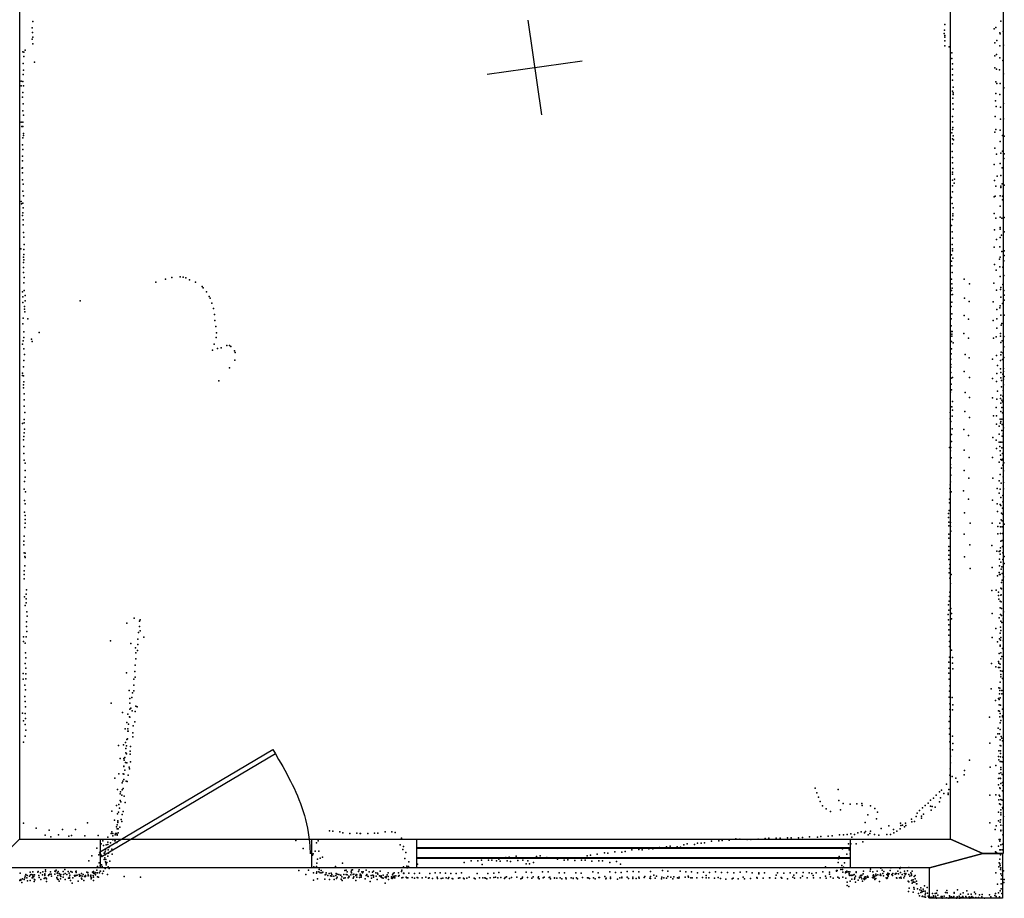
# Model space of a CAD drawing. Header units: millimetres. Extents: x -32813 to 10799, y -19025 to 25907.
# Tile 21 of 31: x -13658 to -9549, y 92 to 3759. Entities that reach past the tile are written whole.
import ezdxf

# ---------------------------------------------------------------- set-up
doc = ezdxf.new("R2010")
doc.units = ezdxf.units.MM
for name, color, linetype in [('DOORS', 7, 'Continuous'), ('P', 9, 'Continuous'), ('PANOS', 10, 'Continuous'), ('ROOMS', 1, 'Continuous'), ('WALLS', 3, 'Continuous'), ('WINDOWS', 6, 'Continuous')]:
    doc.layers.add(name, color=color, linetype=linetype)

# ---------------------------------------------------------------- blocks, each defined once
blk = doc.blocks.new('1-Standard_4B')
for points in [[(-590, 42.9766), (589.999, 42.9766), (589.999, 32.9766), (-590, 32.9766), (-590, 42.9766)], [(-590.014, -44.0958), (589.985, -44.0958), (589.985, -54.0958), (-590.014, -54.0958), (-590.014, -44.0958)]]:
    blk.add_lwpolyline(points)
blk = doc.blocks.new('1-Standard_3C')
for points in [[(-403.982, 5.64828), (253.382, 394.931), (263.573, 377.722), (-393.791, -11.5606), (-403.982, 5.64828)], [(263.573, 377.722), (275.367, 357.142), (283.15, 343.495), (290.844, 329.879), (298.429, 316.269), (305.882, 302.642), (313.184, 288.973), (320.313, 275.239), (327.249, 261.416), (333.971, 247.479), (340.456, 233.405), (346.686, 219.17), (352.638, 204.75), (358.291, 190.121), (363.626, 175.258), (368.62, 160.139), (373.253, 144.738), (377.503, 129.032), (381.351, 112.998), (384.774, 96.6102), (387.752, 79.8457), (390.265, 62.6802), (392.29, 45.0899), (393.807, 27.0508), (395.085, -0.90191)]]:
    blk.add_lwpolyline(points)

msp = doc.modelspace()

# ---------------------------------------------------------------- linework, layer by layer
at = {"layer": 'DOORS'}
msp.add_lwpolyline([(-12440.6, 218.9), (-13320.6, 218.9), (-13320.6, 338.9), (-12440.6, 338.9), (-12440.6, 218.9)], dxfattribs=at)
at = {"layer": 'P'}
for p in [(-13604, 3751), (-9564, 3752), (-13606, 3724), (-13605, 3705), (-9800, 3701), (-9799, 3715), (-9798, 3738), (-9591, 3721), (-9584, 3726), (-9568, 3704), (-9566, 3700), (-9554, 3710), (-13606, 3677), (-13604, 3686), (-13604, 3658), (-9798, 3693), (-9798, 3671), (-9797, 3686), (-9588, 3662), (-9580, 3672), (-13645, 3624), (-13641, 3623), (-13635, 3632), (-9797, 3649), (-9779, 3646), (-9768, 3620), (-9568, 3649), (-9552, 3653), (-13644, 3576), (-13641, 3605), (-13597, 3581), (-9768, 3597), (-9588, 3608), (-9581, 3613), (-9568, 3599), (-9555, 3588), (-13643, 3548), (-9766, 3575), (-9765, 3552), (-9588, 3558), (-9581, 3552), (-9569, 3549), (-13652, 3502), (-13645, 3501), (-13644, 3530), (-9765, 3529), (-9765, 3507), (-9585, 3500), (-9580, 3493), (-9566, 3493), (-9552, 3533), (-13652, 3483), (-13645, 3455), (-13643, 3482), (-9766, 3461), (-9763, 3477), (-9763, 3453), (-9551, 3474), (-13646, 3435), (-9764, 3431), (-9762, 3446), (-9586, 3420), (-9585, 3450), (-9568, 3446), (-13645, 3379), (-13644, 3407), (-9764, 3408), (-9763, 3385), (-9583, 3396), (-9565, 3393), (-9553, 3409), (-13652, 3331), (-13645, 3331), (-13642, 3360), (-9766, 3355), (-9765, 3332), (-9587, 3355), (-9565, 3343), (-9553, 3345), (-13650, 3313), (-13645, 3313), (-9766, 3301), (-9764, 3309), (-9588, 3290), (-9584, 3301), (-9566, 3297), (-13645, 3265), (-13643, 3284), (-13643, 3275), (-9768, 3286), (-9765, 3262), (-9762, 3274), (-9761, 3257), (-9566, 3250), (-9556, 3276), (-9550, 3272), (-13646, 3236), (-13645, 3217), (-9767, 3208), (-9766, 3240), (-9589, 3223), (-9557, 3210), (-13647, 3169), (-13646, 3189), (-9766, 3184), (-9581, 3198), (-9564, 3201), (-9551, 3180), (-9550, 3199), (-13648, 3139), (-13646, 3140), (-9766, 3161), (-9764, 3137), (-9591, 3154), (-9567, 3158), (-9558, 3141), (-13647, 3091), (-13646, 3120), (-9766, 3122), (-9766, 3114), (-9765, 3089), (-9757, 3093), (-9590, 3088), (-9579, 3105), (-9563, 3108), (-13645, 3043), (-13644, 3072), (-9766, 3065), (-9759, 3077), (-9584, 3064), (-9564, 3064), (-9563, 3058), (-9558, 3074), (-9550, 3068), (-13652, 3000), (-13643, 3023), (-9769, 3017), (-9765, 3040), (-9591, 3019), (-9587, 3022), (-9567, 3024), (-9556, 3022), (-9556, 3007), (-13651, 2990), (-13645, 2993), (-13644, 2973), (-9767, 2991), (-9763, 2974), (-9567, 2980), (-13646, 2942), (-13645, 2953), (-13644, 2923), (-9766, 2925), (-9764, 2949), (-9764, 2940), (-9591, 2950), (-9585, 2931), (-9566, 2934), (-9560, 2931), (-9550, 2933), (-13644, 2902), (-9769, 2900), (-9590, 2882), (-9566, 2892), (-9566, 2884), (-13642, 2871), (-13641, 2851), (-9767, 2873), (-9766, 2847), (-9582, 2841), (-9566, 2850), (-9561, 2860), (-9550, 2874), (-13653, 2803), (-13641, 2800), (-13640, 2821), (-9767, 2821), (-9766, 2803), (-9591, 2809), (-9568, 2811), (-13643, 2767), (-13641, 2779), (-13641, 2757), (-9769, 2777), (-9766, 2794), (-9764, 2764), (-9569, 2759), (-9567, 2768), (-9559, 2792), (-9550, 2794), (-9550, 2774), (-13642, 2746), (-13642, 2725), (-9770, 2751), (-9768, 2732), (-9590, 2737), (-9583, 2714), (-9568, 2728), (-9555, 2726), (-9551, 2752), (-13642, 2704), (-13639, 2683), (-13050, 2676), (-13023, 2683), (-12989, 2685), (-12976, 2684), (-12965, 2681), (-12950, 2673), (-9769, 2676), (-9767, 2703), (-9717, 2676), (-9567, 2687), (-9551, 2691), (-13641, 2660), (-13090, 2664), (-12924, 2663), (-12897, 2645), (-12892, 2640), (-9768, 2657), (-9767, 2638), (-9695, 2657), (-9593, 2659), (-9581, 2630), (-9565, 2633), (-9563, 2641), (-9555, 2653), (-13647, 2623), (-13645, 2602), (-13639, 2628), (-13636, 2608), (-12879, 2623), (-12867, 2604), (-12864, 2597), (-9772, 2611), (-9770, 2629), (-9766, 2612), (-9715, 2597), (-9563, 2601), (-9551, 2629), (-9550, 2609), (-13645, 2579), (-13638, 2562), (-13638, 2551), (-13635, 2585), (-13406, 2586), (-12857, 2576), (-12850, 2554), (-9771, 2562), (-9768, 2580), (-9696, 2583), (-9595, 2581), (-9580, 2549), (-9568, 2556), (-9566, 2565), (-9556, 2575), (-9550, 2588), (-13644, 2513), (-13637, 2539), (-13625, 2511), (-12846, 2529), (-9771, 2511), (-9768, 2531), (-9716, 2524), (-9699, 2509), (-9580, 2510), (-9564, 2526), (-9550, 2525), (-13645, 2489), (-12844, 2503), (-12840, 2479), (-9771, 2481), (-9596, 2503), (-9580, 2471), (-9562, 2484), (-9560, 2491), (-13641, 2456), (-13641, 2432), (-13609, 2426), (-13577, 2454), (-12838, 2432), (-12837, 2452), (-9771, 2457), (-9768, 2447), (-9768, 2438), (-9767, 2458), (-9718, 2449), (-9698, 2429), (-9594, 2429), (-9583, 2435), (-9565, 2449), (-9565, 2438), (-9551, 2437), (-13647, 2405), (-13644, 2419), (-13641, 2385), (-13606, 2416), (-12847, 2404), (-12833, 2386), (-12817, 2390), (-12794, 2399), (-12783, 2399), (-12777, 2395), (-9770, 2385), (-9769, 2416), (-9762, 2410), (-9564, 2411), (-9558, 2419), (-9551, 2394), (-13638, 2362), (-12853, 2380), (-12762, 2377), (-12759, 2370), (-9771, 2364), (-9712, 2362), (-9696, 2347), (-9582, 2358), (-9563, 2360), (-9562, 2371), (-9555, 2369), (-9551, 2349), (-13642, 2310), (-13641, 2336), (-12783, 2306), (-12760, 2338), (-9772, 2342), (-9772, 2320), (-9772, 2309), (-9599, 2342), (-9577, 2316), (-9565, 2337), (-9565, 2302), (-9557, 2340), (-9553, 2303), (-13647, 2274), (-13646, 2283), (-13642, 2272), (-9772, 2287), (-9771, 2263), (-9766, 2265), (-9716, 2290), (-9695, 2265), (-9599, 2261), (-9580, 2282), (-9564, 2286), (-9564, 2264), (-9555, 2279), (-9552, 2291), (-9550, 2269), (-13642, 2235), (-13642, 2222), (-13641, 2247), (-12827, 2252), (-9771, 2238), (-9582, 2249), (-9561, 2253), (-9561, 2226), (-9553, 2258), (-9552, 2235), (-13639, 2197), (-9773, 2205), (-9770, 2214), (-9712, 2203), (-9695, 2182), (-9598, 2181), (-9578, 2208), (-9565, 2178), (-9563, 2192), (-9555, 2188), (-9554, 2211), (-13640, 2172), (-13639, 2146), (-9774, 2144), (-9768, 2143), (-9765, 2166), (-9583, 2141), (-9580, 2175), (-9564, 2158), (-9560, 2171), (-9559, 2140), (-9557, 2164), (-13637, 2120), (-9775, 2120), (-9767, 2104), (-9765, 2129), (-9714, 2124), (-9695, 2099), (-9594, 2106), (-9581, 2105), (-9563, 2123), (-9557, 2118), (-13646, 2073), (-13640, 2076), (-13639, 2090), (-9775, 2093), (-9772, 2082), (-9582, 2071), (-9570, 2063), (-9566, 2091), (-9565, 2075), (-9564, 2082), (-9560, 2092), (-9558, 2070), (-9553, 2056), (-13641, 2020), (-13640, 2035), (-13638, 2050), (-9770, 2027), (-9767, 2052), (-9718, 2049), (-9698, 2023), (-9597, 2015), (-9570, 2029), (-9560, 2044), (-9558, 2021), (-9554, 2031), (-13643, 2005), (-13641, 1977), (-9778, 1973), (-9772, 1974), (-9769, 1998), (-9583, 2004), (-9570, 1996), (-9568, 1977), (-9565, 1996), (-9560, 1995), (-13641, 1948), (-9774, 1960), (-9716, 1962), (-9696, 1932), (-9582, 1969), (-9567, 1959), (-9565, 1941), (-9559, 1972), (-9557, 1949), (-13639, 1920), (-13636, 1908), (-9773, 1903), (-9771, 1930), (-9598, 1931), (-9570, 1912), (-9564, 1923), (-9559, 1921), (-9556, 1925), (-9555, 1900), (-9551, 1910), (-13636, 1878), (-9772, 1888), (-9772, 1858), (-9716, 1878), (-9566, 1861), (-9561, 1887), (-9554, 1851), (-9553, 1876), (-13638, 1832), (-13635, 1849), (-9775, 1817), (-9773, 1830), (-9697, 1845), (-9597, 1845), (-9570, 1834), (-9562, 1825), (-9552, 1827), (-13639, 1799), (-13634, 1788), (-9777, 1802), (-9775, 1787), (-9771, 1788), (-9719, 1792), (-9579, 1802), (-9570, 1783), (-9567, 1799), (-9555, 1773), (-9552, 1801), (-13638, 1752), (-13636, 1738), (-9778, 1758), (-9778, 1742), (-9699, 1758), (-9598, 1753), (-9579, 1739), (-9566, 1736), (-9564, 1765), (-9564, 1732), (-9555, 1747), (-13638, 1704), (-13635, 1690), (-9782, 1698), (-9779, 1710), (-9715, 1701), (-9578, 1707), (-9561, 1700), (-9557, 1720), (-9556, 1695), (-13635, 1673), (-13635, 1657), (-9782, 1681), (-9781, 1662), (-9781, 1646), (-9774, 1644), (-9773, 1660), (-9692, 1658), (-9600, 1658), (-9576, 1644), (-9568, 1657), (-9562, 1671), (-9558, 1667), (-9550, 1653), (-13639, 1603), (-13637, 1639), (-9780, 1612), (-9772, 1624), (-9717, 1612), (-9576, 1613), (-9565, 1642), (-9565, 1614), (-9564, 1643), (-9556, 1642), (-9556, 1614), (-13641, 1583), (-13641, 1567), (-9781, 1595), (-9693, 1567), (-9601, 1565), (-9564, 1583), (-9558, 1586), (-13639, 1534), (-13635, 1532), (-9781, 1560), (-9781, 1543), (-9780, 1524), (-9580, 1541), (-9570, 1540), (-9567, 1542), (-9566, 1528), (-9565, 1555), (-9556, 1560), (-9555, 1534), (-13637, 1518), (-13637, 1480), (-13635, 1514), (-9780, 1506), (-9777, 1485), (-9715, 1517), (-9569, 1507), (-9569, 1480), (-9563, 1495), (-9555, 1506), (-9550, 1518), (-9550, 1490), (-13640, 1459), (-13639, 1443), (-9779, 1450), (-9778, 1468), (-9771, 1443), (-9691, 1469), (-9600, 1473), (-9571, 1452), (-9569, 1444), (-9567, 1443), (-9562, 1466), (-9559, 1475), (-9558, 1448), (-13639, 1425), (-9776, 1428), (-9774, 1406), (-9578, 1438), (-9561, 1410), (-9558, 1420), (-9553, 1433), (-13631, 1361), (-13630, 1380), (-9777, 1370), (-9601, 1376), (-9583, 1378), (-9573, 1370), (-9564, 1357), (-9563, 1387), (-9562, 1359), (-9561, 1383), (-13638, 1350), (-13632, 1342), (-13631, 1325), (-9782, 1317), (-9779, 1332), (-9778, 1352), (-9573, 1356), (-9572, 1341), (-9567, 1332), (-9562, 1329), (-13635, 1314), (-13629, 1287), (-9783, 1277), (-9780, 1294), (-9772, 1302), (-9769, 1280), (-9600, 1281), (-9566, 1304), (-9565, 1276), (-9561, 1302), (-9553, 1287), (-13630, 1246), (-13627, 1269), (-13211, 1241), (-13180, 1261), (-13158, 1249), (-13155, 1254), (-9782, 1254), (-9781, 1233), (-9770, 1259), (-9570, 1263), (-9564, 1249), (-9561, 1273), (-9560, 1243), (-9554, 1258), (-13630, 1226), (-13629, 1206), (-13162, 1201), (-13159, 1226), (-13156, 1209), (-9781, 1212), (-9585, 1218), (-9566, 1198), (-9565, 1223), (-9564, 1210), (-13642, 1184), (-13642, 1164), (-13635, 1157), (-13631, 1183), (-13280, 1167), (-13194, 1155), (-13165, 1174), (-13165, 1151), (-13140, 1182), (-9781, 1190), (-9778, 1164), (-9600, 1181), (-9578, 1162), (-9569, 1175), (-9565, 1170), (-9564, 1181), (-9554, 1167), (-13634, 1117), (-13175, 1137), (-13173, 1117), (-13167, 1126), (-9778, 1143), (-9769, 1127), (-9570, 1114), (-9567, 1145), (-9566, 1149), (-9564, 1117), (-9557, 1135), (-13635, 1072), (-13633, 1096), (-13174, 1092), (-9780, 1078), (-9778, 1098), (-9766, 1074), (-9765, 1097), (-9603, 1072), (-9573, 1080), (-9572, 1073), (-9567, 1069), (-9564, 1091), (-9560, 1101), (-13644, 1030), (-13633, 1053), (-13633, 1029), (-13212, 1033), (-13178, 1038), (-13176, 1065), (-9781, 1031), (-9780, 1052), (-9764, 1050), (-9585, 1058), (-9573, 1055), (-9568, 1055), (-9565, 1042), (-9558, 1040), (-13644, 1007), (-13633, 1008), (-13182, 1007), (-13177, 1015), (-9779, 1006), (-9567, 994), (-9567, 994), (-9564, 1016), (-9563, 1026), (-9557, 1010), (-13637, 981), (-13634, 962), (-13201, 960), (-13187, 950), (-13182, 982), (-13182, 958), (-9778, 956), (-9776, 979), (-9604, 966), (-9572, 970), (-9569, 946), (-9568, 969), (-9568, 959), (-9560, 959), (-9559, 946), (-13637, 935), (-13636, 913), (-13277, 906), (-13199, 926), (-13198, 907), (-13190, 930), (-9779, 932), (-9767, 930), (-9586, 917), (-9574, 926), (-9570, 922), (-9566, 929), (-13646, 865), (-13636, 864), (-13634, 891), (-13229, 868), (-13198, 881), (-13195, 886), (-13189, 874), (-13177, 872), (-13174, 894), (-13168, 891), (-9777, 904), (-9777, 880), (-9766, 878), (-9764, 900), (-9574, 875), (-9571, 899), (-9569, 873), (-9567, 864), (-9565, 898), (-9557, 881), (-13643, 833), (-13634, 842), (-13211, 826), (-13207, 861), (-13200, 850), (-13198, 848), (-13178, 828), (-9779, 830), (-9776, 851), (-9611, 848), (-9568, 849), (-9567, 824), (-9564, 834), (-9557, 854), (-9557, 849), (-13636, 817), (-13633, 794), (-13218, 800), (-13207, 799), (-13207, 790), (-13206, 789), (-13204, 819), (-13186, 783), (-13185, 812), (-9778, 801), (-9575, 802), (-9567, 797), (-13642, 744), (-13635, 769), (-13217, 742), (-13211, 755), (-13208, 758), (-13186, 766), (-9778, 777), (-9776, 745), (-9766, 769), (-9610, 740), (-9584, 765), (-9576, 779), (-9569, 779), (-9566, 754), (-9562, 768), (-9559, 761), (-9557, 750), (-13246, 730), (-13225, 733), (-13216, 699), (-13215, 717), (-13212, 728), (-13197, 706), (-13196, 726), (-9775, 716), (-9765, 712), (-9764, 738), (-9572, 707), (-9566, 730), (-9565, 707), (-9564, 728), (-13239, 675), (-13224, 675), (-13223, 669), (-13220, 680), (-13217, 659), (-13213, 695), (-13211, 658), (-13197, 693), (-13196, 662), (-9773, 685), (-9694, 669), (-9574, 684), (-9572, 670), (-9567, 663), (-9565, 697), (-9565, 683), (-9564, 663), (-9558, 661), (-9555, 681), (-13224, 643), (-13224, 642), (-13219, 627), (-13202, 640), (-13200, 633), (-9775, 632), (-9773, 657), (-9715, 626), (-9608, 640), (-9585, 647), (-9564, 638), (-9563, 629), (-13261, 593), (-13245, 611), (-13228, 581), (-13226, 611), (-13224, 610), (-13224, 588), (-13214, 581), (-13210, 579), (-13206, 606), (-9777, 606), (-9767, 600), (-9752, 594), (-9744, 578), (-9717, 607), (-9573, 592), (-9570, 613), (-9566, 594), (-9565, 592), (-9564, 616), (-9558, 609), (-9556, 576), (-13250, 546), (-13238, 536), (-13231, 545), (-13230, 574), (-13227, 550), (-10338, 552), (-10242, 546), (-9819, 537), (-9811, 543), (-9790, 568), (-9780, 546), (-9574, 566), (-9568, 553), (-9567, 551), (-9564, 571), (-9556, 540), (-9555, 563), (-13239, 528), (-13239, 501), (-13236, 495), (-13232, 522), (-13222, 518), (-10332, 532), (-10324, 514), (-10317, 496), (-10240, 500), (-9857, 502), (-9845, 510), (-9833, 522), (-9819, 495), (-9816, 511), (-9801, 529), (-9784, 531), (-9783, 526), (-9609, 523), (-9585, 524), (-9572, 503), (-9571, 523), (-9568, 518), (-9564, 505), (-9558, 502), (-13274, 456), (-13254, 479), (-13245, 484), (-13242, 469), (-13227, 455), (-13218, 492), (-10308, 478), (-10292, 466), (-10275, 454), (-10233, 461), (-10221, 488), (-10192, 485), (-10165, 487), (-10144, 488), (-10142, 479), (-10108, 478), (-10090, 467), (-9903, 458), (-9890, 470), (-9879, 480), (-9867, 489), (-9857, 476), (-9855, 460), (-9850, 475), (-9837, 472), (-9569, 486), (-9565, 484), (-9563, 461), (-9556, 471), (-9555, 467), (-13263, 418), (-13250, 445), (-13249, 415), (-13249, 414), (-13246, 451), (-13235, 421), (-13232, 413), (-13231, 442), (-10118, 441), (-10082, 424), (-10079, 451), (-9936, 423), (-9935, 411), (-9924, 412), (-9917, 434), (-9913, 447), (-9895, 435), (-9895, 426), (-9887, 443), (-9573, 452), (-9573, 415), (-9565, 420), (-9564, 449), (-9563, 440), (-9553, 434), (-13642, 406), (-13590, 385), (-13536, 377), (-13480, 380), (-13426, 380), (-13375, 407), (-13255, 390), (-13252, 382), (-13251, 399), (-13249, 409), (-13248, 382), (-13240, 389), (-12365, 374), (-12351, 373), (-12322, 370), (-12105, 370), (-10146, 370), (-10130, 409), (-10128, 371), (-10108, 372), (-10063, 383), (-10031, 394), (-10011, 380), (-9997, 373), (-9984, 382), (-9982, 406), (-9981, 396), (-9974, 397), (-9966, 391), (-9961, 406), (-9960, 396), (-9610, 407), (-9587, 380), (-9583, 395), (-9566, 410), (-9564, 398), (-9564, 374), (-9563, 376), (-9554, 396), (-9554, 376), (-13552, 356), (-13529, 349), (-13496, 357), (-13453, 351), (-13442, 354), (-13386, 353), (-13331, 354), (-13312, 332), (-13290, 347), (-13276, 362), (-13274, 369), (-13269, 362), (-13269, 353), (-13269, 336), (-13261, 332), (-13260, 357), (-13260, 332), (-13259, 362), (-13254, 363), (-13251, 358), (-13251, 355), (-13248, 366), (-12506, 333), (-12413, 332), (-12310, 366), (-12281, 362), (-12251, 364), (-12237, 362), (-12236, 362), (-12206, 363), (-12178, 364), (-12163, 364), (-12133, 369), (-12092, 367), (-12065, 343), (-10771, 330), (-10741, 332), (-10727, 333), (-10697, 335), (-10669, 341), (-10653, 339), (-10622, 338), (-10607, 338), (-10577, 339), (-10547, 342), (-10532, 343), (-10501, 343), (-10485, 343), (-10454, 345), (-10439, 344), (-10408, 345), (-10392, 346), (-10362, 349), (-10329, 347), (-10315, 350), (-10284, 352), (-10268, 353), (-10237, 357), (-10220, 357), (-10205, 358), (-10190, 361), (-10186, 348), (-10175, 359), (-10161, 365), (-10133, 365), (-10117, 357), (-10110, 363), (-10091, 358), (-10073, 356), (-10040, 358), (-10024, 358), (-10010, 365), (-9570, 338), (-9568, 331), (-9566, 337), (-9555, 357), (-13337, 301), (-13319, 320), (-13309, 312), (-13300, 294), (-13297, 316), (-13291, 317), (-13290, 326), (-13289, 295), (-13288, 305), (-13287, 304), (-13282, 310), (-13280, 323), (-13274, 297), (-13253, 325), (-12475, 300), (-12425, 289), (-12420, 324), (-12410, 289), (-12070, 316), (-12059, 296), (-12057, 308), (-11132, 288), (-11104, 294), (-11074, 296), (-11060, 294), (-11032, 298), (-11016, 299), (-10988, 304), (-10959, 307), (-10944, 310), (-10915, 307), (-10900, 306), (-10887, 315), (-10873, 320), (-10842, 317), (-10829, 322), (-10814, 322), (-10800, 324), (-10224, 299), (-10199, 320), (-10197, 295), (-10190, 319), (-10167, 319), (-10140, 328), (-9602, 309), (-9573, 310), (-9568, 294), (-9564, 315), (-9564, 295), (-9557, 294), (-9556, 318), (-13370, 249), (-13357, 270), (-13328, 274), (-13316, 267), (-13306, 280), (-13306, 254), (-13303, 261), (-13302, 286), (-13302, 277), (-13301, 273), (-13299, 254), (-13290, 268), (-13288, 280), (-13282, 247), (-13273, 276), (-12437, 272), (-12434, 278), (-12415, 256), (-12405, 260), (-12394, 264), (-12051, 258), (-12047, 284), (-11774, 248), (-11747, 248), (-11731, 251), (-11702, 251), (-11688, 252), (-11668, 249), (-11659, 256), (-11653, 247), (-11630, 262), (-11624, 249), (-11616, 264), (-11587, 268), (-11580, 250), (-11558, 251), (-11537, 249), (-11501, 267), (-11486, 269), (-11458, 262), (-11444, 259), (-11421, 260), (-11414, 255), (-11386, 252), (-11371, 253), (-11342, 250), (-11314, 251), (-11299, 252), (-11290, 270), (-11276, 272), (-11270, 247), (-11248, 277), (-11241, 249), (-11226, 249), (-11218, 282), (-11204, 281), (-11175, 286), (-11146, 285), (-10241, 257), (-10239, 266), (-10209, 260), (-10206, 276), (-10193, 278), (-9586, 286), (-9582, 284), (-9568, 255), (-9565, 274), (-13550, 211), (-13506, 209), (-13470, 212), (-13422, 206), (-13337, 209), (-13333, 225), (-13326, 240), (-13322, 227), (-13317, 232), (-13314, 225), (-13308, 206), (-13302, 217), (-13300, 245), (-13299, 242), (-13298, 237), (-13298, 232), (-13295, 242), (-13289, 223), (-13285, 217), (-12494, 208), (-12453, 210), (-12431, 223), (-12420, 225), (-12418, 239), (-12409, 220), (-12408, 212), (-12400, 208), (-12340, 225), (-12311, 239), (-12302, 208), (-12296, 210), (-12274, 210), (-12269, 211), (-12241, 211), (-12212, 209), (-12182, 206), (-12063, 210), (-12057, 223), (-12042, 226), (-12041, 219), (-12036, 225), (-12034, 244), (-11998, 234), (-11804, 242), (-11728, 233), (-11610, 246), (-11544, 236), (-11530, 236), (-11514, 242), (-11196, 241), (-11168, 246), (-11151, 234), (-10976, 208), (-10902, 206), (-10295, 223), (-10250, 208), (-10246, 208), (-10242, 241), (-10232, 213), (-10227, 229), (-10225, 212), (-10220, 222), (-10216, 240), (-10107, 214), (-10065, 218), (-10059, 209), (-10025, 208), (-10023, 220), (-9985, 216), (-9983, 221), (-9953, 207), (-9948, 221), (-9933, 206), (-9572, 224), (-9570, 240), (-9568, 236), (-9566, 229), (-9565, 213), (-9564, 220), (-9557, 240), (-9557, 207), (-9552, 207), (-13658, 167), (-13657, 169), (-13656, 197), (-13655, 168), (-13654, 170), (-13653, 168), (-13646, 174), (-13639, 170), (-13637, 177), (-13636, 185), (-13633, 191), (-13629, 178), (-13627, 188), (-13626, 165), (-13617, 185), (-13615, 166), (-13614, 201), (-13613, 190), (-13611, 192), (-13606, 177), (-13603, 202), (-13603, 190), (-13603, 185), (-13603, 179), (-13603, 178), (-13599, 183), (-13597, 170), (-13596, 190), (-13595, 169), (-13582, 201), (-13581, 204), (-13579, 187), (-13577, 179), (-13571, 199), (-13570, 171), (-13563, 190), (-13562, 203), (-13556, 175), (-13554, 194), (-13553, 190), (-13553, 189), (-13553, 188), (-13552, 177), (-13550, 204), (-13548, 176), (-13547, 173), (-13538, 187), (-13537, 190), (-13533, 193), (-13530, 203), (-13527, 193), (-13526, 184), (-13511, 205), (-13511, 193), (-13509, 204), (-13504, 179), (-13504, 177), (-13502, 197), (-13501, 198), (-13501, 172), (-13499, 188), (-13498, 204), (-13498, 171), (-13493, 195), (-13490, 192), (-13489, 188), (-13488, 173), (-13486, 191), (-13486, 183), (-13477, 204), (-13477, 181), (-13475, 192), (-13469, 195), (-13469, 171), (-13461, 191), (-13456, 204), (-13454, 176), (-13452, 197), (-13451, 176), (-13450, 180), (-13449, 189), (-13447, 166), (-13445, 204), (-13439, 201), (-13437, 178), (-13430, 188), (-13428, 185), (-13426, 188), (-13424, 204), (-13423, 200), (-13423, 187), (-13419, 189), (-13410, 192), (-13409, 185), (-13406, 186), (-13404, 187), (-13401, 196), (-13401, 176), (-13400, 175), (-13399, 172), (-13397, 184), (-13394, 192), (-13391, 167), (-13388, 183), (-13384, 188), (-13384, 183), (-13378, 201), (-13374, 200), (-13374, 199), (-13373, 190), (-13372, 186), (-13363, 186), (-13362, 187), (-13362, 182), (-13361, 189), (-13360, 174), (-13359, 177), (-13354, 201), (-13352, 188), (-13351, 180), (-13351, 166), (-13350, 204), (-13350, 197), (-13346, 196), (-13343, 200), (-13342, 190), (-13340, 198), (-13334, 182), (-13333, 199), (-13330, 181), (-13325, 199), (-13323, 205), (-13321, 205), (-13313, 196), (-13292, 192), (-13223, 183), (-13154, 180), (-12464, 191), (-12432, 198), (-12432, 168), (-12419, 197), (-12418, 203), (-12415, 174), (-12410, 202), (-12405, 199), (-12398, 198), (-12393, 201), (-12385, 172), (-12383, 190), (-12381, 192), (-12379, 199), (-12373, 188), (-12367, 196), (-12365, 170), (-12361, 186), (-12358, 197), (-12355, 191), (-12355, 184), (-12347, 185), (-12346, 171), (-12339, 187), (-12337, 196), (-12336, 175), (-12334, 193), (-12334, 181), (-12327, 192), (-12319, 189), (-12318, 189), (-12316, 172), (-12314, 182), (-12312, 166), (-12306, 176), (-12305, 191), (-12300, 177), (-12296, 191), (-12292, 190), (-12291, 202), (-12288, 178), (-12285, 184), (-12283, 182), (-12276, 190), (-12275, 203), (-12274, 198), (-12267, 191), (-12267, 176), (-12264, 193), (-12264, 182), (-12255, 187), (-12255, 167), (-12254, 191), (-12252, 190), (-12252, 180), (-12245, 204), (-12240, 179), (-12237, 193), (-12237, 188), (-12233, 189), (-12233, 186), (-12233, 181), (-12231, 203), (-12228, 199), (-12227, 198), (-12225, 203), (-12217, 173), (-12212, 187), (-12209, 191), (-12205, 185), (-12204, 183), (-12200, 202), (-12191, 187), (-12190, 176), (-12186, 201), (-12184, 189), (-12183, 188), (-12182, 186), (-12182, 181), (-12172, 198), (-12170, 185), (-12167, 170), (-12165, 197), (-12163, 193), (-12157, 186), (-12154, 205), (-12153, 183), (-12152, 183), (-12151, 182), (-12150, 186), (-12149, 181), (-12145, 178), (-12142, 189), (-12141, 176), (-12133, 180), (-12132, 181), (-12131, 181), (-12129, 183), (-12129, 178), (-12125, 190), (-12121, 198), (-12121, 183), (-12119, 170), (-12107, 176), (-12106, 182), (-12104, 175), (-12103, 190), (-12103, 179), (-12100, 179), (-12099, 195), (-12098, 183), (-12096, 177), (-12095, 198), (-12094, 184), (-12093, 178), (-12088, 186), (-12078, 184), (-12077, 198), (-12075, 187), (-12074, 187), (-12065, 204), (-12064, 178), (-12059, 179), (-12057, 197), (-12055, 197), (-12055, 196), (-12045, 180), (-12043, 178), (-12038, 177), (-12034, 197), (-12021, 179), (-12011, 196), (-12010, 176), (-12000, 179), (-11997, 178), (-11990, 197), (-11978, 178), (-11964, 181), (-11952, 176), (-11949, 177), (-11947, 195), (-11935, 175), (-11924, 199), (-11916, 181), (-11914, 175), (-11903, 199), (-11900, 175), (-11892, 176), (-11881, 197), (-11878, 178), (-11870, 175), (-11868, 179), (-11859, 196), (-11853, 175), (-11850, 174), (-11837, 196), (-11827, 176), (-11821, 178), (-11814, 198), (-11806, 176), (-11804, 174), (-11792, 176), (-11783, 180), (-11761, 176), (-11757, 173), (-11749, 195), (-11739, 178), (-11726, 178), (-11717, 177), (-11714, 176), (-11709, 173), (-11704, 195), (-11695, 178), (-11680, 197), (-11679, 179), (-11672, 180), (-11663, 177), (-11658, 200), (-11651, 179), (-11635, 175), (-11632, 179), (-11627, 182), (-11614, 175), (-11606, 179), (-11589, 201), (-11583, 181), (-11567, 174), (-11561, 176), (-11560, 180), (-11545, 201), (-11539, 179), (-11522, 200), (-11521, 176), (-11515, 182), (-11494, 177), (-11493, 182), (-11490, 174), (-11476, 203), (-11473, 177), (-11470, 180), (-11453, 203), (-11448, 179), (-11446, 181), (-11443, 174), (-11426, 177), (-11426, 176), (-11417, 176), (-11407, 199), (-11403, 177), (-11396, 174), (-11385, 198), (-11379, 177), (-11378, 173), (-11357, 178), (-11349, 176), (-11348, 175), (-11338, 198), (-11334, 178), (-11331, 174), (-11315, 197), (-11310, 179), (-11288, 178), (-11286, 177), (-11280, 175), (-11266, 203), (-11264, 177), (-11257, 173), (-11244, 199), (-11241, 179), (-11239, 179), (-11216, 183), (-11212, 174), (-11211, 176), (-11195, 203), (-11193, 181), (-11192, 175), (-11172, 200), (-11164, 172), (-11154, 177), (-11148, 200), (-11146, 180), (-11145, 178), (-11123, 204), (-11123, 180), (-11118, 175), (-11099, 180), (-11099, 175), (-11098, 204), (-11086, 175), (-11075, 202), (-11074, 181), (-11073, 176), (-11052, 179), (-11049, 183), (-11029, 176), (-11026, 204), (-11026, 183), (-11026, 175), (-11012, 189), (-11006, 176), (-11001, 184), (-10980, 174), (-10978, 181), (-10970, 177), (-10959, 176), (-10953, 205), (-10953, 183), (-10941, 181), (-10933, 174), (-10929, 182), (-10913, 178), (-10908, 176), (-10906, 180), (-10881, 180), (-10878, 202), (-10868, 184), (-10867, 181), (-10858, 178), (-10854, 202), (-10852, 178), (-10832, 178), (-10830, 199), (-10808, 179), (-10805, 201), (-10794, 187), (-10794, 177), (-10782, 178), (-10780, 200), (-10759, 176), (-10754, 202), (-10743, 179), (-10734, 175), (-10729, 200), (-10711, 172), (-10704, 200), (-10685, 174), (-10681, 176), (-10678, 199), (-10660, 173), (-10652, 201), (-10639, 181), (-10634, 173), (-10625, 202), (-10608, 175), (-10601, 199), (-10582, 179), (-10581, 176), (-10574, 198), (-10574, 194), (-10556, 176), (-10550, 198), (-10529, 178), (-10527, 178), (-10504, 176), (-10501, 189), (-10495, 199), (-10480, 179), (-10478, 176), (-10469, 197), (-10454, 173), (-10443, 198), (-10432, 181), (-10428, 189), (-10425, 176), (-10416, 199), (-10399, 177), (-10392, 185), (-10389, 200), (-10372, 177), (-10363, 198), (-10353, 195), (-10347, 187), (-10345, 178), (-10335, 198), (-10318, 177), (-10307, 202), (-10295, 185), (-10292, 176), (-10279, 193), (-10278, 201), (-10274, 182), (-10264, 176), (-10249, 205), (-10244, 181), (-10238, 176), (-10223, 201), (-10223, 180), (-10212, 198), (-10211, 203), (-10211, 176), (-10207, 205), (-10206, 201), (-10199, 202), (-10197, 195), (-10197, 190), (-10194, 203), (-10194, 187), (-10188, 189), (-10186, 187), (-10185, 172), (-10181, 189), (-10176, 191), (-10174, 172), (-10173, 178), (-10170, 185), (-10167, 202), (-10167, 200), (-10159, 168), (-10154, 177), (-10153, 181), (-10149, 187), (-10146, 180), (-10144, 189), (-10144, 174), (-10138, 194), (-10137, 205), (-10135, 174), (-10133, 181), (-10133, 173), (-10133, 171), (-10128, 182), (-10127, 175), (-10122, 180), (-10120, 184), (-10117, 181), (-10109, 205), (-10099, 179), (-10098, 203), (-10097, 187), (-10096, 178), (-10095, 190), (-10095, 183), (-10092, 178), (-10089, 185), (-10089, 171), (-10085, 193), (-10085, 175), (-10084, 188), (-10080, 205), (-10077, 190), (-10067, 189), (-10066, 193), (-10066, 192), (-10064, 188), (-10056, 195), (-10053, 186), (-10052, 204), (-10042, 177), (-10042, 177), (-10040, 175), (-10039, 192), (-10036, 178), (-10035, 197), (-10035, 188), (-10034, 190), (-10034, 184), (-10030, 194), (-10019, 191), (-10016, 188), (-10015, 195), (-10004, 193), (-10003, 196), (-9999, 196), (-9999, 178), (-9997, 176), (-9994, 205), (-9991, 194), (-9986, 178), (-9982, 200), (-9981, 181), (-9981, 179), (-9980, 176), (-9976, 192), (-9968, 177), (-9966, 196), (-9966, 184), (-9965, 205), (-9961, 191), (-9960, 196), (-9948, 192), (-9944, 185), (-9939, 198), (-9937, 187), (-9936, 193), (-9936, 167), (-9935, 168), (-9930, 169), (-9925, 183), (-9921, 187), (-9921, 173), (-9585, 198), (-9564, 194), (-9562, 172), (-9559, 188), (-9550, 170), (-13650, 158), (-13598, 162), (-13546, 162), (-13494, 164), (-13439, 156), (-13414, 164), (-12196, 163), (-12133, 155), (-10205, 159), (-10205, 145), (-10198, 141), (-10192, 164), (-10170, 160), (-10141, 164), (-10070, 162), (-9951, 164), (-9947, 161), (-9946, 134), (-9934, 156), (-9929, 161), (-9928, 159), (-9927, 137), (-9925, 130), (-9923, 160), (-9915, 164), (-9915, 153), (-9914, 153), (-9912, 132), (-9902, 128), (-9898, 136), (-9895, 125), (-9888, 130), (-9882, 144), (-9871, 137), (-9830, 125), (-9789, 125), (-9745, 127), (-9706, 124), (-9577, 151), (-9566, 124), (-9562, 152), (-9562, 132), (-9551, 158), (-9949, 121), (-9930, 118), (-9907, 112), (-9903, 103), (-9898, 117), (-9892, 119), (-9892, 100), (-9891, 101), (-9886, 122), (-9883, 98), (-9880, 122), (-9879, 107), (-9878, 113), (-9878, 97), (-9870, 114), (-9867, 101), (-9864, 96), (-9862, 94), (-9857, 95), (-9855, 97), (-9851, 95), (-9849, 112), (-9845, 99), (-9844, 103), (-9837, 112), (-9836, 101), (-9835, 97), (-9832, 114), (-9832, 93), (-9826, 105), (-9812, 100), (-9808, 100), (-9808, 93), (-9800, 101), (-9795, 116), (-9791, 94), (-9787, 115), (-9780, 93), (-9778, 103), (-9777, 98), (-9776, 97), (-9769, 99), (-9763, 95), (-9760, 100), (-9759, 116), (-9759, 113), (-9749, 93), (-9746, 98), (-9738, 101), (-9736, 93), (-9735, 93), (-9734, 95), (-9732, 109), (-9728, 94), (-9726, 94), (-9723, 100), (-9722, 100), (-9721, 115), (-9719, 94), (-9709, 100), (-9707, 94), (-9700, 110), (-9696, 99), (-9693, 93), (-9690, 96), (-9689, 94), (-9688, 109), (-9684, 100), (-9679, 96), (-9674, 118), (-9669, 111), (-9668, 96), (-9657, 95), (-9652, 107), (-9643, 99), (-9641, 108), (-9632, 93), (-9611, 106), (-9606, 98), (-9588, 104), (-9586, 112), (-9583, 100), (-9574, 115), (-9569, 98), (-9560, 112)]:
    msp.add_point(p, dxfattribs=at)
at = {"layer": 'PANOS'}
for points in [[(-11537.2, 3757.3), (-11481.3, 3361.2)], [(-11707.3, 3531.3), (-11311.2, 3587.2)]]:
    msp.add_lwpolyline(points, dxfattribs=at)
at = {"layer": 'ROOMS'}
msp.add_lwpolyline([(-9549.1, 8725.2), (-9549.1, 7177.9), (-9554.1, 7177.9), (-9554.1, 278.9), (-9556.6, 278.9), (-9556.6, 92.4), (-9861.6, 92.4), (-9861.6, 218.9), (-13718.7, 218.9), (-17430.5, 218.9), (-17835.4, 218.9), (-17835.4, -11937.1)], dxfattribs=at)
msp.add_lwpolyline([(-9774.1, 338.9), (-9774.1, 7067.9), (-13658.7, 7067.9), (-13658.7, 4984.2), (-13658.7, 338.9), (-9774.1, 338.9)], close=True, dxfattribs=at)
at = {"layer": 'WALLS'}
for points in [[(-9554.1, 7177.9), (-9554.1, 278.9), (-9639.1, 278.9), (-9774.1, 338.9), (-9774.1, 7067.9), (-9639.1, 7177.9), (-9554.1, 7177.9)], [(-9861.6, 218.9), (-13718.7, 218.9), (-13718.7, 278.9), (-13658.7, 338.9), (-9774.1, 338.9), (-9639.1, 278.9), (-9861.6, 218.9)], [(-9556.6, 278.9), (-9556.6, 92.4), (-9639.1, 92.4), (-9861.6, 92.4), (-9861.6, 218.9), (-9639.1, 278.9), (-9556.6, 278.9)]]:
    msp.add_lwpolyline(points, dxfattribs=at)
at = {"layer": 'WINDOWS'}
msp.add_lwpolyline([(-10191.8, 218.9), (-12001.5, 218.9), (-12001.5, 338.9), (-10191.8, 338.9), (-10191.8, 218.9)], dxfattribs=at)

# ---------------------------------------------------------------- block references
at = {"layer": 'DOORS', "xscale": -1.1, "yscale": -1.1, "rotation": 180}
msp.add_blockref('1-Standard_3C', (-12880.6, 278.9), dxfattribs=at)
at = {"layer": 'WINDOWS', "xscale": 1.53369, "yscale": 0.48, "rotation": 180}
msp.add_blockref('1-Standard_4B', (-11096.7, 278.9), dxfattribs=at)

doc.saveas('drawing.dxf')
